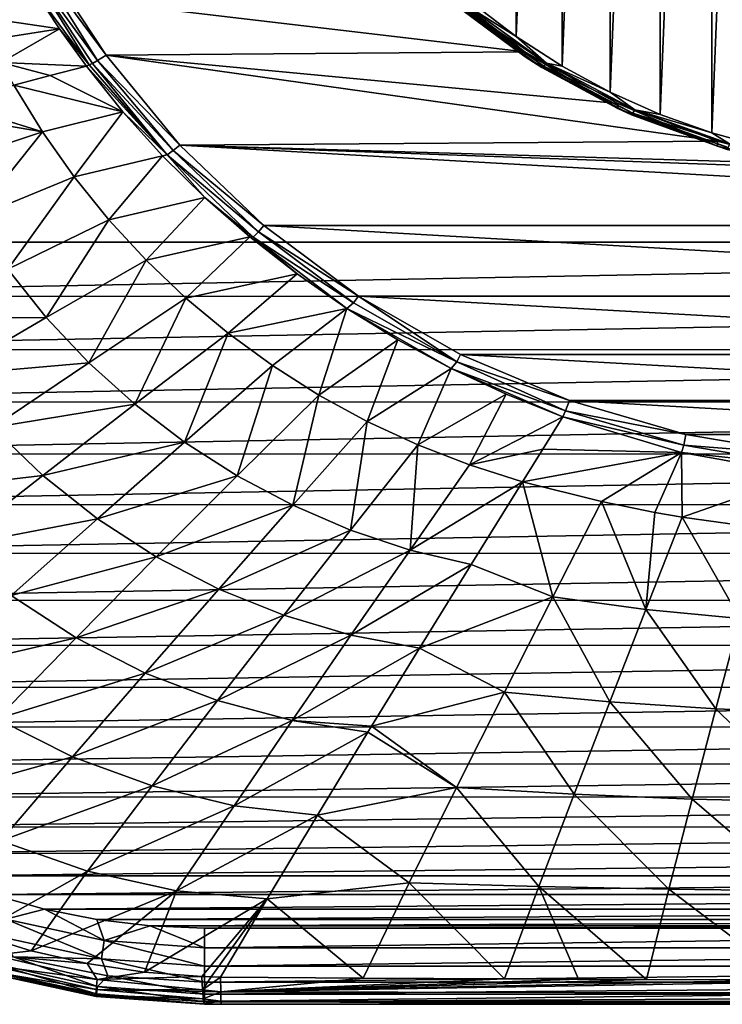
# Model space of a CAD drawing. Header units: metres. Extents: x -134 to 34, y -216 to -20.
# Tile 2 of 72: x -112 to -103, y -216 to -203. Entities that reach past the tile are written whole.
import ezdxf

# ---------------------------------------------------------------- set-up
doc = ezdxf.new("R2010")
doc.units = ezdxf.units.M
doc.layers.add('solid_ORA_A175_SW0003', color=7, linetype='CONTINUOUS')

msp = doc.modelspace()

# ---------------------------------------------------------------- linework, layer by layer
at = {"layer": 'solid_ORA_A175_SW0003'}
for points in [[(-118.5, -205.517151, 13.180001), (-81.5, -205.517151, 13.180001), (-81.5, -175.5159, 13.180001)], [(-118.5, -175.5159, 13.180001), (-118.5, -205.517151, 13.180001), (-81.5, -175.5159, 13.180001)], [(-102.843506, -204.084518, 0.009743), (-102.843513, -187.182739, -4.519074), (-102.148132, -186.992767, -4.569978)], [(-102.148125, -204.27449, 0.060647), (-102.843506, -204.084518, 0.009743), (-102.148132, -186.992767, -4.569978)], [(-103.523872, -203.842087, -0.055214), (-103.52388, -187.425171, -4.454116), (-102.843513, -187.182739, -4.519074)], [(-102.843506, -204.084518, 0.009743), (-103.523872, -203.842087, -0.055214), (-102.843513, -187.182739, -4.519074)], [(-104.177544, -203.551086, -0.133187), (-104.177551, -187.716171, -4.376143), (-103.52388, -187.425171, -4.454116)], [(-103.523872, -203.842087, -0.055214), (-104.177544, -203.551086, -0.133187), (-103.52388, -187.425171, -4.454116)], [(-104.808372, -203.209198, -0.224795), (-104.808388, -188.05806, -4.284534), (-104.177551, -187.716171, -4.376143)], [(-104.177544, -203.551086, -0.133187), (-104.808372, -203.209198, -0.224795), (-104.177551, -187.716171, -4.376143)], [(-105.410835, -202.820435, -0.328965), (-105.410858, -188.446823, -4.180363), (-104.808388, -188.05806, -4.284534)], [(-104.808372, -203.209198, -0.224795), (-105.410835, -202.820435, -0.328965), (-104.808388, -188.05806, -4.284534)], [(-105.410835, -202.820435, -0.328965), (-105.97554, -202.390305, -0.444219), (-105.410858, -188.446823, -4.180363)], [(-111.911835, -201.746307, -0.067244), (-111.795898, -201.704071, -0.140886), (-110.905434, -203.135864, 0.24276)], [(-111.012703, -203.192017, 0.320134), (-111.734482, -202.209488, 0.124155), (-111.911835, -201.746307, -0.067244)], [(-110.971466, -203.171844, 0.285086), (-111.911835, -201.746307, -0.067244), (-110.905434, -203.135864, 0.24276)], [(-110.971466, -203.171844, 0.285086), (-111.012703, -203.192017, 0.320134), (-111.911835, -201.746307, -0.067244)], [(-111.795898, -201.704071, -0.140886), (-111.286774, -202.313095, 0.000965), (-110.788635, -203.06308, 0.201923)], [(-110.905434, -203.135864, 0.24276), (-111.795898, -201.704071, -0.140886), (-110.788635, -203.06308, 0.201923)], [(-106.392357, -202.173599, -0.036409), (-105.296051, -203.018097, 0.18987), (-111.286774, -202.313095, 0.000965)], [(-106.393616, -202.237762, -0.278038), (-105.295204, -203.083862, -0.051324), (-106.392357, -202.173599, -0.036409)], [(-105.295204, -203.083862, -0.051324), (-105.296051, -203.018097, 0.18987), (-106.392357, -202.173599, -0.036409)], [(-112.476433, -202.562164, 1.174778), (-111.734482, -202.209488, 0.124155), (-111.40506, -202.716675, 0.24396)], [(-111.012703, -203.192017, 0.320134), (-111.40506, -202.716675, 0.24396), (-111.734482, -202.209488, 0.124155)], [(-106.14576, -202.452545, -0.299573), (-105.295204, -203.083862, -0.051324), (-106.393616, -202.237762, -0.278038)], [(-105.296051, -203.018097, 0.18987), (-110.788635, -203.06308, 0.201923), (-111.286774, -202.313095, 0.000965)], [(-106.117363, -202.437714, -0.370814), (-106.074837, -202.401535, -0.425448), (-105.015274, -203.167694, -0.220157)], [(-106.074837, -202.401535, -0.425448), (-105.97554, -202.390305, -0.444219), (-105.410835, -202.820435, -0.328965)], [(-105.015274, -203.167694, -0.220157), (-106.074837, -202.401535, -0.425448), (-105.410835, -202.820435, -0.328965)], [(-112.324287, -202.863068, 1.236505), (-112.476433, -202.562164, 1.174778), (-111.40506, -202.716675, 0.24396)], [(-106.14576, -202.452545, -0.299573), (-106.117363, -202.437714, -0.370814), (-105.050385, -203.209229, -0.164087)], [(-105.073822, -203.227646, -0.091886), (-105.295204, -203.083862, -0.051324), (-106.14576, -202.452545, -0.299573)], [(-105.073822, -203.227646, -0.091886), (-106.14576, -202.452545, -0.299573), (-105.050385, -203.209229, -0.164087)], [(-105.050385, -203.209229, -0.164087), (-106.117363, -202.437714, -0.370814), (-105.015274, -203.167694, -0.220157)], [(-112.166199, -203.161331, 1.297749), (-112.324287, -202.863068, 1.236505), (-111.40506, -202.716675, 0.24396)], [(-112.166199, -203.161331, 1.297749), (-111.40506, -202.716675, 0.24396), (-111.050621, -203.208618, 0.359667)], [(-111.012703, -203.192017, 0.320134), (-111.050621, -203.208618, 0.359667), (-111.40506, -202.716675, 0.24396)], [(-105.015274, -203.167694, -0.220157), (-105.410835, -202.820435, -0.328965), (-104.808372, -203.209198, -0.224795)], [(-110.905434, -203.135864, 0.24276), (-110.788635, -203.06308, 0.201923), (-109.823631, -204.244904, 0.518596)], [(-105.296051, -203.018097, 0.18987), (-104.078506, -203.697693, 0.371967), (-110.788635, -203.06308, 0.201923)], [(-102.76931, -204.193436, 0.504805), (-109.823631, -204.244904, 0.518596), (-110.788635, -203.06308, 0.201923)], [(-104.078506, -203.697693, 0.371967), (-102.76931, -204.193436, 0.504805), (-110.788635, -203.06308, 0.201923)], [(-104.078499, -203.76239, 0.130486), (-104.078506, -203.697693, 0.371967), (-105.296051, -203.018097, 0.18987)], [(-105.295204, -203.083862, -0.051324), (-104.078499, -203.76239, 0.130486), (-105.296051, -203.018097, 0.18987)], [(-111.526253, -203.332626, 0.853108), (-112.166199, -203.161331, 1.297749), (-111.050621, -203.208618, 0.359667)], [(-111.526253, -203.332626, 0.853108), (-112.002106, -203.457047, 1.358511), (-112.166199, -203.161331, 1.297749)], [(-110.570305, -203.80809, 0.503931), (-111.526253, -203.332626, 0.853108), (-111.050621, -203.208618, 0.359667)], [(-109.990189, -204.373703, 0.60712), (-111.050621, -203.208618, 0.359667), (-111.012703, -203.192017, 0.320134)], [(-109.990189, -204.373703, 0.60712), (-110.570305, -203.80809, 0.503931), (-111.050621, -203.208618, 0.359667)], [(-109.990189, -204.373703, 0.60712), (-111.012703, -203.192017, 0.320134), (-110.971466, -203.171844, 0.285086)], [(-109.9095, -204.314117, 0.550811), (-110.971466, -203.171844, 0.285086), (-110.905434, -203.135864, 0.24276)], [(-109.990189, -204.373703, 0.60712), (-110.971466, -203.171844, 0.285086), (-109.9095, -204.314117, 0.550811)], [(-109.9095, -204.314117, 0.550811), (-110.905434, -203.135864, 0.24276), (-109.823631, -204.244904, 0.518596)], [(-105.073822, -203.227646, -0.091886), (-104.078499, -203.76239, 0.130486), (-105.295204, -203.083862, -0.051324)], [(-105.073822, -203.227646, -0.091886), (-105.050385, -203.209229, -0.164087), (-103.880592, -203.826218, 0.001235)], [(-105.050385, -203.209229, -0.164087), (-105.015274, -203.167694, -0.220157), (-103.853615, -203.780396, -0.055985)], [(-103.880592, -203.826218, 0.001235), (-105.050385, -203.209229, -0.164087), (-103.853615, -203.780396, -0.055985)], [(-105.015274, -203.167694, -0.220157), (-104.808372, -203.209198, -0.224795), (-104.177544, -203.551086, -0.133187)], [(-103.853615, -203.780396, -0.055985), (-105.015274, -203.167694, -0.220157), (-104.177544, -203.551086, -0.133187)], [(-110.570305, -203.80809, 0.503931), (-112.002106, -203.457047, 1.358511), (-111.526253, -203.332626, 0.853108)], [(-103.898605, -203.847504, 0.074204), (-104.078499, -203.76239, 0.130486), (-105.073822, -203.227646, -0.091886)], [(-103.898605, -203.847504, 0.074204), (-105.073822, -203.227646, -0.091886), (-103.880592, -203.826218, 0.001235)], [(-112.864365, -203.683563, 2.297154), (-112.002106, -203.457047, 1.358511), (-111.627518, -204.06926, 1.484565)], [(-110.570305, -203.80809, 0.503931), (-111.627518, -204.06926, 1.484565), (-112.002106, -203.457047, 1.358511)], [(-103.853615, -203.780396, -0.055985), (-104.177544, -203.551086, -0.133187), (-103.523872, -203.842087, -0.055214)], [(-113.266846, -203.78978, 2.743483), (-112.864365, -203.683563, 2.297154), (-111.627518, -204.06926, 1.484565)], [(-102.770691, -204.258179, 0.263332), (-102.76931, -204.193436, 0.504805), (-104.078506, -203.697693, 0.371967)], [(-104.078499, -203.76239, 0.130486), (-102.770691, -204.258179, 0.263332), (-104.078506, -203.697693, 0.371967)], [(-112.923676, -204.504745, 2.83675), (-113.266846, -203.78978, 2.743483), (-111.627518, -204.06926, 1.484565)], [(-110.570305, -203.80809, 0.503931), (-111.211327, -204.659363, 1.606539), (-111.627518, -204.06926, 1.484565)], [(-110.570305, -203.80809, 0.503931), (-110.050507, -204.383926, 0.644975), (-111.211327, -204.659363, 1.606539)], [(-109.990189, -204.373703, 0.60712), (-110.050507, -204.383926, 0.644975), (-110.570305, -203.80809, 0.503931)], [(-103.898605, -203.847504, 0.074204), (-102.770691, -204.258179, 0.263332), (-104.078499, -203.76239, 0.130486)], [(-103.898605, -203.847504, 0.074204), (-103.880592, -203.826218, 0.001235), (-102.631798, -204.276123, 0.121787)], [(-102.644012, -204.299484, 0.195315), (-102.770691, -204.258179, 0.263332), (-103.898605, -203.847504, 0.074204)], [(-102.644012, -204.299484, 0.195315), (-103.898605, -203.847504, 0.074204), (-102.631798, -204.276123, 0.121787)], [(-103.880592, -203.826218, 0.001235), (-103.853615, -203.780396, -0.055985), (-102.613503, -204.227173, 0.063729)], [(-102.631798, -204.276123, 0.121787), (-103.880592, -203.826218, 0.001235), (-102.613503, -204.227173, 0.063729)], [(-103.853615, -203.780396, -0.055985), (-103.523872, -203.842087, -0.055214), (-102.843506, -204.084518, 0.009743)], [(-102.613503, -204.227173, 0.063729), (-103.853615, -203.780396, -0.055985), (-102.843506, -204.084518, 0.009743)], [(-112.532219, -205.20285, 2.943108), (-112.923676, -204.504745, 2.83675), (-111.627518, -204.06926, 1.484565)], [(-112.532219, -205.20285, 2.943108), (-111.627518, -204.06926, 1.484565), (-111.211327, -204.659363, 1.606539)], [(-102.613503, -204.227173, 0.063729), (-102.843506, -204.084518, 0.009743), (-102.148125, -204.27449, 0.060647)], [(-109.9095, -204.314117, 0.550811), (-109.823631, -204.244904, 0.518596), (-108.720879, -205.298615, 0.800933)], [(-102.76931, -204.193436, 0.504805), (-101.40612, -204.494415, 0.58545), (-109.823631, -204.244904, 0.518596)], [(-91.278755, -205.298294, 0.800847), (-108.720879, -205.298615, 0.800933), (-109.823631, -204.244904, 0.518596)], [(-100, -204.596863, 0.6129), (-91.278755, -205.298294, 0.800847), (-109.823631, -204.244904, 0.518596)], [(-101.40612, -204.494415, 0.58545), (-100, -204.596863, 0.6129), (-109.823631, -204.244904, 0.518596)], [(-102.770691, -204.258179, 0.263332), (-101.400993, -204.56015, 0.344245), (-102.76931, -204.193436, 0.504805)], [(-101.400993, -204.56015, 0.344245), (-101.40612, -204.494415, 0.58545), (-102.76931, -204.193436, 0.504805)], [(-109.990189, -204.373703, 0.60712), (-109.495728, -204.931137, 0.781211), (-110.050507, -204.383926, 0.644975)], [(-109.990189, -204.373703, 0.60712), (-109.9095, -204.314117, 0.550811), (-108.79142, -205.382645, 0.837122)], [(-108.862679, -205.451248, 0.895847), (-109.495728, -204.931137, 0.781211), (-109.990189, -204.373703, 0.60712)], [(-108.862679, -205.451248, 0.895847), (-109.990189, -204.373703, 0.60712), (-108.79142, -205.382645, 0.837122)], [(-108.79142, -205.382645, 0.837122), (-109.9095, -204.314117, 0.550811), (-108.720879, -205.298615, 0.800933)], [(-102.644012, -204.299484, 0.195315), (-101.400993, -204.56015, 0.344245), (-102.770691, -204.258179, 0.263332)], [(-110.050507, -204.383926, 0.644975), (-110.75663, -205.222641, 1.723607), (-111.211327, -204.659363, 1.606539)], [(-110.050507, -204.383926, 0.644975), (-109.495728, -204.931137, 0.781211), (-110.75663, -205.222641, 1.723607)], [(-112.081696, -205.873032, 3.046363), (-112.532219, -205.20285, 2.943108), (-111.211327, -204.659363, 1.606539)], [(-112.081696, -205.873032, 3.046363), (-111.211327, -204.659363, 1.606539), (-110.75663, -205.222641, 1.723607)], [(-109.495728, -204.931137, 0.781211), (-110.266632, -205.754547, 1.835098), (-110.75663, -205.222641, 1.723607)], [(-109.495728, -204.931137, 0.781211), (-108.907768, -205.4478, 0.9119), (-110.266632, -205.754547, 1.835098)], [(-108.862679, -205.451248, 0.895847), (-108.907768, -205.4478, 0.9119), (-109.495728, -204.931137, 0.781211)], [(-111.575775, -206.507202, 3.145682), (-112.081696, -205.873032, 3.046363), (-110.75663, -205.222641, 1.723607)], [(-111.575775, -206.507202, 3.145682), (-110.75663, -205.222641, 1.723607), (-110.266632, -205.754547, 1.835098)], [(-108.862679, -205.451248, 0.895847), (-108.79142, -205.382645, 0.837122), (-107.545738, -206.311783, 1.086085)], [(-108.79142, -205.382645, 0.837122), (-108.720879, -205.298615, 0.800933), (-107.478638, -206.225479, 1.049286)], [(-107.545738, -206.311783, 1.086085), (-108.79142, -205.382645, 0.837122), (-107.478638, -206.225479, 1.049286)], [(-91.278755, -205.298294, 0.800847), (-92.520927, -206.225204, 1.049214), (-108.720879, -205.298615, 0.800933)], [(-92.520927, -206.225204, 1.049214), (-107.478638, -206.225479, 1.049286), (-108.720879, -205.298615, 0.800933)], [(-118.5, -205.517151, 13.180001), (-118.471428, -206.226486, 13.180001), (-81.5, -205.517151, 13.180001)], [(-118.471428, -206.226486, 13.180001), (-81.5289, -206.228821, 13.180001), (-81.5, -205.517151, 13.180001)], [(-108.907768, -205.4478, 0.9119), (-109.744118, -206.251938, 1.940652), (-110.266632, -205.754547, 1.835098)], [(-108.907768, -205.4478, 0.9119), (-108.285179, -205.934662, 1.037024), (-109.744118, -206.251938, 1.940652)], [(-108.862679, -205.451248, 0.895847), (-108.285179, -205.934662, 1.037024), (-108.907768, -205.4478, 0.9119)], [(-107.634499, -206.386398, 1.155047), (-108.285179, -205.934662, 1.037024), (-108.862679, -205.451248, 0.895847)], [(-107.634499, -206.386398, 1.155047), (-108.862679, -205.451248, 0.895847), (-107.545738, -206.311783, 1.086085)], [(-111.018234, -207.099197, 3.240562), (-111.575775, -206.507202, 3.145682), (-110.266632, -205.754547, 1.835098)], [(-111.018234, -207.099197, 3.240562), (-110.266632, -205.754547, 1.835098), (-109.744118, -206.251938, 1.940652)], [(-113.395477, -206.525116, 4.402986), (-112.081696, -205.873032, 3.046363), (-111.575775, -206.507202, 3.145682)], [(-108.285179, -205.934662, 1.037024), (-109.191475, -206.712982, 2.040163), (-109.744118, -206.251938, 1.940652)], [(-108.285179, -205.934662, 1.037024), (-107.634499, -206.386398, 1.155047), (-109.191475, -206.712982, 2.040163)], [(-118.471428, -206.226486, 13.180001), (-118.388908, -206.924622, 13.180001), (-81.5289, -206.228821, 13.180001)], [(-118.388908, -206.924622, 13.180001), (-81.611862, -206.928818, 13.180001), (-81.5289, -206.228821, 13.180001)], [(-110.412682, -207.64476, 3.330767), (-111.018234, -207.099197, 3.240562), (-109.744118, -206.251938, 1.940652)], [(-110.412682, -207.64476, 3.330767), (-109.744118, -206.251938, 1.940652), (-109.191475, -206.712982, 2.040163)], [(-107.634499, -206.386398, 1.155047), (-107.545738, -206.311783, 1.086085), (-106.191673, -207.087234, 1.293864)], [(-106.191673, -207.087234, 1.293864), (-107.545738, -206.311783, 1.086085), (-107.478638, -206.225479, 1.049286)], [(-92.520927, -206.225204, 1.049214), (-93.857208, -206.990753, 1.254342), (-107.478638, -206.225479, 1.049286)], [(-93.857208, -206.990753, 1.254342), (-106.142487, -206.990921, 1.254386), (-107.478638, -206.225479, 1.049286)], [(-106.191673, -207.087234, 1.293864), (-107.478638, -206.225479, 1.049286), (-106.142487, -206.990921, 1.254386)], [(-107.634499, -206.386398, 1.155047), (-108.610207, -207.13681, 2.133693), (-109.191475, -206.712982, 2.040163)], [(-107.634499, -206.386398, 1.155047), (-108.000832, -207.522858, 2.221329), (-108.610207, -207.13681, 2.133693)], [(-107.634499, -206.386398, 1.155047), (-106.962196, -206.798996, 1.264822), (-108.000832, -207.522858, 2.221329)], [(-106.265121, -207.174469, 1.366804), (-106.962196, -206.798996, 1.264822), (-107.634499, -206.386398, 1.155047)], [(-106.265121, -207.174469, 1.366804), (-107.634499, -206.386398, 1.155047), (-106.191673, -207.087234, 1.293864)], [(-112.873581, -207.262482, 4.487834), (-113.395477, -206.525116, 4.402986), (-111.575775, -206.507202, 3.145682)], [(-112.873581, -207.262482, 4.487834), (-111.575775, -206.507202, 3.145682), (-111.018234, -207.099197, 3.240562)], [(-109.762527, -208.140442, 3.416148), (-110.412682, -207.64476, 3.330767), (-109.191475, -206.712982, 2.040163)], [(-109.762527, -208.140442, 3.416148), (-109.191475, -206.712982, 2.040163), (-108.610207, -207.13681, 2.133693)], [(-106.962196, -206.798996, 1.264822), (-107.364365, -207.870026, 2.302983), (-108.000832, -207.522858, 2.221329)], [(-106.962196, -206.798996, 1.264822), (-106.265121, -207.174469, 1.366804), (-107.364365, -207.870026, 2.302983)], [(-118.388908, -206.924622, 13.180001), (-118.252411, -207.611694, 13.180001), (-81.611862, -206.928818, 13.180001)], [(-118.252411, -207.611694, 13.180001), (-81.748924, -207.617294, 13.180001), (-81.611862, -206.928818, 13.180001)], [(-106.191673, -207.087234, 1.293864), (-106.142487, -206.990921, 1.254386), (-104.710693, -207.596252, 1.416584)], [(-93.857208, -206.990753, 1.254342), (-95.289307, -207.596252, 1.416584), (-106.142487, -206.990921, 1.254386)], [(-95.289307, -207.596252, 1.416584), (-104.710693, -207.596252, 1.416584), (-106.142487, -206.990921, 1.254386)], [(-112.280724, -207.950058, 4.569518), (-112.873581, -207.262482, 4.487834), (-111.018234, -207.099197, 3.240562)], [(-112.280724, -207.950058, 4.569518), (-111.018234, -207.099197, 3.240562), (-110.412682, -207.64476, 3.330767)], [(-109.071259, -208.582825, 3.496491), (-109.762527, -208.140442, 3.416148), (-108.610207, -207.13681, 2.133693)], [(-109.071259, -208.582825, 3.496491), (-108.610207, -207.13681, 2.133693), (-108.000832, -207.522858, 2.221329)], [(-106.265121, -207.174469, 1.366804), (-106.703575, -208.176575, 2.378335), (-107.364365, -207.870026, 2.302983)], [(-106.265121, -207.174469, 1.366804), (-105.542633, -207.512329, 1.460844), (-106.703575, -208.176575, 2.378335)], [(-106.265121, -207.174469, 1.366804), (-106.191673, -207.087234, 1.293864), (-104.764709, -207.732391, 1.479355)], [(-104.798294, -207.809601, 1.54622), (-105.542633, -207.512329, 1.460844), (-106.265121, -207.174469, 1.366804)], [(-104.764709, -207.732391, 1.479355), (-104.798294, -207.809601, 1.54622), (-106.265121, -207.174469, 1.366804)], [(-104.764709, -207.732391, 1.479355), (-106.191673, -207.087234, 1.293864), (-104.710693, -207.596252, 1.416584)], [(-108.343216, -208.968445, 3.571467), (-109.071259, -208.582825, 3.496491), (-108.000832, -207.522858, 2.221329)], [(-108.343216, -208.968445, 3.571467), (-108.000832, -207.522858, 2.221329), (-107.364365, -207.870026, 2.302983)], [(-105.542633, -207.512329, 1.460844), (-106.023262, -208.440445, 2.446888), (-106.703575, -208.176575, 2.378335)], [(-105.542633, -207.512329, 1.460844), (-104.798294, -207.809601, 1.54622), (-106.023262, -208.440445, 2.446888)], [(-104.764709, -207.732391, 1.479355), (-104.710693, -207.596252, 1.416584), (-103.184052, -208.038773, 1.535159)], [(-96.816666, -208.03894, 1.535203), (-103.184052, -208.038773, 1.535159), (-104.710693, -207.596252, 1.416584)], [(-95.289307, -207.596252, 1.416584), (-96.816666, -208.03894, 1.535203), (-104.710693, -207.596252, 1.416584)], [(-118.252411, -207.611694, 13.180001), (-118.06031, -208.292587, 13.180001), (-81.748924, -207.617294, 13.180001)], [(-118.06031, -208.292587, 13.180001), (-81.941727, -208.299057, 13.180001), (-81.748924, -207.617294, 13.180001)], [(-111.622353, -208.580551, 4.647657), (-112.280724, -207.950058, 4.569518), (-110.412682, -207.64476, 3.330767)], [(-111.622353, -208.580551, 4.647657), (-110.412682, -207.64476, 3.330767), (-109.762527, -208.140442, 3.416148)], [(-103.212196, -208.181931, 1.599806), (-104.798294, -207.809601, 1.54622), (-104.764709, -207.732391, 1.479355)], [(-103.212196, -208.181931, 1.599806), (-104.764709, -207.732391, 1.479355), (-103.184052, -208.038773, 1.535159)], [(-104.798294, -207.809601, 1.54622), (-105.06282, -208.233948, 2.024881), (-106.023262, -208.440445, 2.446888)], [(-103.242485, -208.278793, 1.686239), (-105.06282, -208.233948, 2.024881), (-104.798294, -207.809601, 1.54622)], [(-103.212196, -208.181931, 1.599806), (-103.242485, -208.278793, 1.686239), (-104.798294, -207.809601, 1.54622)], [(-113.529449, -208.800903, 5.92396), (-112.280724, -207.950058, 4.569518), (-111.622353, -208.580551, 4.647657)], [(-107.584648, -209.294067, 3.64063), (-108.343216, -208.968445, 3.571467), (-107.364365, -207.870026, 2.302983)], [(-107.584648, -209.294067, 3.64063), (-107.364365, -207.870026, 2.302983), (-106.703575, -208.176575, 2.378335)], [(-103.212196, -208.181931, 1.599806), (-103.184052, -208.038773, 1.535159), (-101.599174, -208.308517, 1.607434)], [(-96.816666, -208.03894, 1.535203), (-101.599174, -208.308517, 1.607434), (-103.184052, -208.038773, 1.535159)], [(-110.904251, -209.147812, 4.721949), (-111.622353, -208.580551, 4.647657), (-109.762527, -208.140442, 3.416148)], [(-110.904251, -209.147812, 4.721949), (-109.762527, -208.140442, 3.416148), (-109.071259, -208.582825, 3.496491)], [(-106.803764, -209.557022, 3.703456), (-107.584648, -209.294067, 3.64063), (-106.703575, -208.176575, 2.378335)], [(-106.803764, -209.557022, 3.703456), (-106.703575, -208.176575, 2.378335), (-106.023262, -208.440445, 2.446888)], [(-105.06282, -208.233948, 2.024881), (-105.328026, -208.659958, 2.508203), (-106.023262, -208.440445, 2.446888)], [(-103.242485, -208.278793, 1.686239), (-105.328026, -208.659958, 2.508203), (-105.06282, -208.233948, 2.024881)], [(-101.616753, -208.452942, 1.672425), (-103.242485, -208.278793, 1.686239), (-103.212196, -208.181931, 1.599806)], [(-101.616753, -208.452942, 1.672425), (-103.212196, -208.181931, 1.599806), (-101.599174, -208.308517, 1.607434)], [(-118.06031, -208.292587, 13.180001), (-117.815147, -208.959595, 13.180001), (-81.941727, -208.299057, 13.180001)], [(-117.815147, -208.959595, 13.180001), (-82.187691, -208.966507, 13.180001), (-81.941727, -208.299057, 13.180001)], [(-103.242485, -208.278793, 1.686239), (-104.291466, -208.920563, 2.584227), (-105.328026, -208.659958, 2.508203)], [(-103.242485, -208.278793, 1.686239), (-103.593498, -209.062729, 2.625597), (-104.291466, -208.920563, 2.584227)], [(-103.242485, -208.278793, 1.686239), (-103.23494, -209.125641, 2.643931), (-103.593498, -209.062729, 2.625597)], [(-103.242485, -208.278793, 1.686239), (-101.631538, -208.564331, 1.773294), (-103.23494, -209.125641, 2.643931)], [(-101.616753, -208.452942, 1.672425), (-101.631538, -208.564331, 1.773294), (-103.242485, -208.278793, 1.686239)], [(-106.803764, -209.557022, 3.703456), (-106.023262, -208.440445, 2.446888), (-105.328026, -208.659958, 2.508203)], [(-112.81971, -209.516342, 5.987372), (-113.529449, -208.800903, 5.92396), (-111.622353, -208.580551, 4.647657)], [(-112.81971, -209.516342, 5.987372), (-111.622353, -208.580551, 4.647657), (-110.904251, -209.147812, 4.721949)], [(-110.132538, -209.645905, 4.792049), (-110.904251, -209.147812, 4.721949), (-109.071259, -208.582825, 3.496491)], [(-110.132538, -209.645905, 4.792049), (-109.071259, -208.582825, 3.496491), (-108.343216, -208.968445, 3.571467)], [(-101.631538, -208.564331, 1.773294), (-102.163704, -209.273499, 2.687569), (-103.23494, -209.125641, 2.643931)], [(-106.002502, -209.74649, 3.749244), (-106.803764, -209.557022, 3.703456), (-105.328026, -208.659958, 2.508203)], [(-104.929878, -210.171143, 4.06173), (-106.002502, -209.74649, 3.749244), (-105.328026, -208.659958, 2.508203)], [(-104.929878, -210.171143, 4.06173), (-105.328026, -208.659958, 2.508203), (-104.291466, -208.920563, 2.584227)], [(-117.815147, -208.959595, 13.180001), (-117.521187, -209.599426, 13.180001), (-82.187691, -208.966507, 13.180001)], [(-117.521187, -209.599426, 13.180001), (-82.482452, -209.606628, 13.180001), (-82.187691, -208.966507, 13.180001)], [(-109.314484, -210.069351, 4.857543), (-110.132538, -209.645905, 4.792049), (-108.343216, -208.968445, 3.571467)], [(-109.314484, -210.069351, 4.857543), (-108.343216, -208.968445, 3.571467), (-107.584648, -209.294067, 3.64063)], [(-103.71003, -210.337234, 4.114558), (-104.929878, -210.171143, 4.06173), (-104.291466, -208.920563, 2.584227)], [(-103.71003, -210.337234, 4.114558), (-104.291466, -208.920563, 2.584227), (-103.593498, -209.062729, 2.625597)], [(-112.03511, -210.155167, 6.047882), (-112.81971, -209.516342, 5.987372), (-110.904251, -209.147812, 4.721949)], [(-112.03511, -210.155167, 6.047882), (-110.904251, -209.147812, 4.721949), (-110.132538, -209.645905, 4.792049)], [(-103.71003, -210.337234, 4.114558), (-103.593498, -209.062729, 2.625597), (-103.23494, -209.125641, 2.643931)], [(-102.478821, -210.456909, 4.153585), (-103.71003, -210.337234, 4.114558), (-103.23494, -209.125641, 2.643931)], [(-102.478821, -210.456909, 4.153585), (-103.23494, -209.125641, 2.643931), (-102.163704, -209.273499, 2.687569)], [(-108.459679, -210.413544, 4.917945), (-109.314484, -210.069351, 4.857543), (-107.584648, -209.294067, 3.64063)], [(-108.459679, -210.413544, 4.917945), (-107.584648, -209.294067, 3.64063), (-106.803764, -209.557022, 3.703456)], [(-117.521187, -209.599426, 13.180001), (-117.176414, -210.215347, 13.180001), (-82.482452, -209.606628, 13.180001)], [(-117.176414, -210.215347, 13.180001), (-82.828049, -210.222656, 13.180001), (-82.482452, -209.606628, 13.180001)], [(-111.184364, -210.708984, 6.105106), (-112.03511, -210.155167, 6.047882), (-110.132538, -209.645905, 4.792049)], [(-111.184364, -210.708984, 6.105106), (-110.132538, -209.645905, 4.792049), (-109.314484, -210.069351, 4.857543)], [(-107.579842, -210.675095, 4.97274), (-108.459679, -210.413544, 4.917945), (-106.803764, -209.557022, 3.703456)], [(-107.579842, -210.675095, 4.97274), (-106.803764, -209.557022, 3.703456), (-106.002502, -209.74649, 3.749244)], [(-107.579842, -210.675095, 4.97274), (-106.002502, -209.74649, 3.749244), (-106.680099, -210.843536, 5.011732)], [(-104.929878, -210.171143, 4.06173), (-106.680099, -210.843536, 5.011732), (-106.002502, -209.74649, 3.749244)], [(-113.152542, -211.162521, 7.392309), (-112.03511, -210.155167, 6.047882), (-111.184364, -210.708984, 6.105106)], [(-110.277657, -211.170258, 6.15862), (-111.184364, -210.708984, 6.105106), (-109.314484, -210.069351, 4.857543)], [(-110.277657, -211.170258, 6.15862), (-109.314484, -210.069351, 4.857543), (-108.459679, -210.413544, 4.917945)], [(-104.929878, -210.171143, 4.06173), (-105.56443, -211.421692, 5.549286), (-106.680099, -210.843536, 5.011732)], [(-104.182312, -211.548798, 5.592851), (-105.56443, -211.421692, 5.549286), (-104.929878, -210.171143, 4.06173)], [(-103.71003, -210.337234, 4.114558), (-104.182312, -211.548798, 5.592851), (-104.929878, -210.171143, 4.06173)], [(-117.176414, -210.215347, 13.180001), (-116.784103, -210.803421, 13.180001), (-82.828049, -210.222656, 13.180001)], [(-116.784103, -210.803421, 13.180001), (-83.221153, -210.810638, 13.180001), (-82.828049, -210.222656, 13.180001)], [(-109.32785, -211.533005, 6.207965), (-110.277657, -211.170258, 6.15862), (-108.459679, -210.413544, 4.917945)], [(-109.32785, -211.533005, 6.207965), (-108.459679, -210.413544, 4.917945), (-107.579842, -210.675095, 4.97274)], [(-102.792366, -211.640244, 5.62524), (-104.182312, -211.548798, 5.592851), (-103.71003, -210.337234, 4.114558)], [(-102.478821, -210.456909, 4.153585), (-102.792366, -211.640244, 5.62524), (-103.71003, -210.337234, 4.114558)], [(-101.396027, -211.695114, 5.648696), (-102.792366, -211.640244, 5.62524), (-102.478821, -210.456909, 4.153585)], [(-108.350159, -211.793167, 6.252682), (-109.32785, -211.533005, 6.207965), (-107.579842, -210.675095, 4.97274)], [(-108.350159, -211.793167, 6.252682), (-107.579842, -210.675095, 4.97274), (-106.680099, -210.843536, 5.011732)], [(-116.784103, -210.803421, 13.180001), (-116.34877, -211.356003, 13.180001), (-83.221153, -210.810638, 13.180001)], [(-116.34877, -211.356003, 13.180001), (-83.657158, -211.362976, 13.180001), (-83.221153, -210.810638, 13.180001)], [(-112.224518, -211.772049, 7.434238), (-113.152542, -211.162521, 7.392309), (-111.184364, -210.708984, 6.105106)], [(-112.224518, -211.772049, 7.434238), (-111.184364, -210.708984, 6.105106), (-110.277657, -211.170258, 6.15862)], [(-108.350159, -211.793167, 6.252682), (-106.680099, -210.843536, 5.011732), (-107.307671, -211.866531, 6.197042)], [(-105.56443, -211.421692, 5.549286), (-107.307671, -211.866531, 6.197042), (-106.680099, -210.843536, 5.011732)], [(-111.23082, -212.271179, 7.473478), (-112.224518, -211.772049, 7.434238), (-110.277657, -211.170258, 6.15862)], [(-111.23082, -212.271179, 7.473478), (-110.277657, -211.170258, 6.15862), (-109.32785, -211.533005, 6.207965)], [(-116.34877, -211.356003, 13.180001), (-115.866722, -211.877365, 13.180001), (-83.657158, -211.362976, 13.180001)], [(-115.866722, -211.877365, 13.180001), (-84.139793, -211.883881, 13.180001), (-83.657158, -211.362976, 13.180001)], [(-105.56443, -211.421692, 5.549286), (-106.193367, -212.672241, 7.046104), (-107.307671, -211.866531, 6.197042)], [(-104.650307, -212.760345, 7.078213), (-106.193367, -212.672241, 7.046104), (-105.56443, -211.421692, 5.549286)], [(-104.182312, -211.548798, 5.592851), (-104.650307, -212.760345, 7.078213), (-105.56443, -211.421692, 5.549286)], [(-110.187546, -212.652481, 7.509657), (-111.23082, -212.271179, 7.473478), (-109.32785, -211.533005, 6.207965)], [(-110.187546, -212.652481, 7.509657), (-109.32785, -211.533005, 6.207965), (-108.350159, -211.793167, 6.252682)], [(-103.102745, -212.823593, 7.102106), (-104.650307, -212.760345, 7.078213), (-104.182312, -211.548798, 5.592851)], [(-102.792366, -211.640244, 5.62524), (-103.102745, -212.823593, 7.102106), (-104.182312, -211.548798, 5.592851)], [(-101.550697, -212.861298, 7.119865), (-103.102745, -212.823593, 7.102106), (-102.792366, -211.640244, 5.62524)], [(-101.396027, -211.695114, 5.648696), (-101.550697, -212.861298, 7.119865), (-102.792366, -211.640244, 5.62524)], [(-111.23082, -212.271179, 7.473478), (-113.250984, -212.835129, 8.777716), (-112.224518, -211.772049, 7.434238)], [(-109.113373, -212.911255, 7.542413), (-110.187546, -212.652481, 7.509657), (-108.350159, -211.793167, 6.252682)], [(-109.113373, -212.911255, 7.542413), (-108.350159, -211.793167, 6.252682), (-107.357079, -211.947418, 6.291071)], [(-107.357079, -211.947418, 6.291071), (-108.350159, -211.793167, 6.252682), (-107.307671, -211.866531, 6.197042)], [(-106.193367, -212.672241, 7.046104), (-107.357079, -211.947418, 6.291071), (-107.307671, -211.866531, 6.197042)], [(-115.866722, -211.877365, 13.180001), (-115.345818, -212.360001, 13.180001), (-84.139793, -211.883881, 13.180001)], [(-115.345818, -212.360001, 13.180001), (-84.661148, -212.365936, 13.180001), (-84.139793, -211.883881, 13.180001)], [(-109.113373, -212.911255, 7.542413), (-107.357079, -211.947418, 6.291071), (-108.01767, -213.034119, 7.558584)], [(-106.193367, -212.672241, 7.046104), (-108.01767, -213.034119, 7.558584), (-107.357079, -211.947418, 6.291071)], [(-115.345818, -212.360001, 13.180001), (-114.793488, -212.796005, 13.180001), (-84.661148, -212.365936, 13.180001)], [(-114.793488, -212.796005, 13.180001), (-85.21373, -212.801254, 13.180001), (-84.661148, -212.365936, 13.180001)], [(-111.23082, -212.271179, 7.473478), (-112.172241, -213.372086, 8.800635), (-113.250984, -212.835129, 8.777716)], [(-110.187546, -212.652481, 7.509657), (-112.172241, -213.372086, 8.800635), (-111.23082, -212.271179, 7.473478)], [(-110.187546, -212.652481, 7.509657), (-111.037308, -213.771942, 8.821764), (-112.172241, -213.372086, 8.800635)], [(-109.113373, -212.911255, 7.542413), (-111.037308, -213.771942, 8.821764), (-110.187546, -212.652481, 7.509657)], [(-106.193367, -212.672241, 7.046104), (-106.815323, -213.922806, 8.551177), (-108.01767, -213.034119, 7.558584)], [(-105.112976, -213.971909, 8.569874), (-106.815323, -213.922806, 8.551177), (-106.193367, -212.672241, 7.046104)], [(-104.650307, -212.760345, 7.078213), (-105.112976, -213.971909, 8.569874), (-106.193367, -212.672241, 7.046104)], [(-103.409203, -214.006927, 8.583615), (-105.112976, -213.971909, 8.569874), (-104.650307, -212.760345, 7.078213)], [(-103.102745, -212.823593, 7.102106), (-103.409203, -214.006927, 8.583615), (-104.650307, -212.760345, 7.078213)], [(-114.793488, -212.796005, 13.180001), (-114.205498, -213.189117, 13.180001), (-85.21373, -212.801254, 13.180001)], [(-114.205498, -213.189117, 13.180001), (-85.801804, -213.193573, 13.180001), (-85.21373, -212.801254, 13.180001)], [(-101.703011, -214.027481, 8.593818), (-103.409203, -214.006927, 8.583615), (-103.102745, -212.823593, 7.102106)], [(-101.550697, -212.861298, 7.119865), (-101.703011, -214.027481, 8.593818), (-103.102745, -212.823593, 7.102106)], [(-109.113373, -212.911255, 7.542413), (-109.86824, -214.029327, 8.840881), (-111.037308, -213.771942, 8.821764)], [(-109.113373, -212.911255, 7.542413), (-108.01767, -213.034119, 7.558584), (-109.86824, -214.029327, 8.840881)], [(-108.01767, -213.034119, 7.558584), (-108.677872, -214.131577, 8.845897), (-109.86824, -214.029327, 8.840881)], [(-106.815323, -213.922806, 8.551177), (-108.677872, -214.131577, 8.845897), (-108.01767, -213.034119, 7.558584)], [(-114.205498, -213.189117, 13.180001), (-113.58947, -213.534714, 13.180001), (-85.801804, -213.193573, 13.180001)], [(-113.58947, -213.534714, 13.180001), (-86.417725, -213.538345, 13.180001), (-85.801804, -213.193573, 13.180001)], [(-112.497208, -214.593109, 10.038554), (-112.172241, -213.372086, 8.800635), (-111.037308, -213.771942, 8.821764)], [(-113.58947, -213.534714, 13.180001), (-112.949356, -213.829468, 13.180001), (-86.417725, -213.538345, 13.180001)], [(-112.949356, -213.829468, 13.180001), (-87.057556, -213.832306, 13.180001), (-86.417725, -213.538345, 13.180001)], [(-111.775482, -214.814697, 10.040704), (-112.497208, -214.593109, 10.038554), (-111.037308, -213.771942, 8.821764)], [(-111.775482, -214.814697, 10.040704), (-111.037308, -213.771942, 8.821764), (-109.86824, -214.029327, 8.840881)], [(-112.949356, -213.829468, 13.180001), (-112.281906, -214.075424, 13.180001), (-87.057556, -213.832306, 13.180001)], [(-112.281906, -214.075424, 13.180001), (-87.724564, -214.077469, 13.180001), (-87.057556, -213.832306, 13.180001)], [(-106.815323, -213.922806, 8.551177), (-107.420036, -215.173172, 10.062996), (-108.677872, -214.131577, 8.845897)], [(-105.563454, -215.183289, 10.06664), (-107.420036, -215.173172, 10.062996), (-106.815323, -213.922806, 8.551177)], [(-105.112976, -213.971909, 8.569874), (-105.563454, -215.183289, 10.06664), (-106.815323, -213.922806, 8.551177)], [(-111.03804, -214.982666, 10.043921), (-111.775482, -214.814697, 10.040704), (-109.86824, -214.029327, 8.840881)], [(-110.289764, -215.095261, 10.047986), (-111.03804, -214.982666, 10.043921), (-109.86824, -214.029327, 8.840881)], [(-110.289764, -215.095261, 10.047986), (-109.86824, -214.029327, 8.840881), (-108.677872, -214.131577, 8.845897)], [(-104.595306, -215.187576, 10.068362), (-105.563454, -215.183289, 10.06664), (-105.112976, -213.971909, 8.569874)], [(-103.701851, -215.190765, 10.069664), (-104.595306, -215.187576, 10.068362), (-105.112976, -213.971909, 8.569874)], [(-103.409203, -214.006927, 8.583615), (-103.701851, -215.190765, 10.069664), (-105.112976, -213.971909, 8.569874)], [(-101.838638, -215.194336, 10.070959), (-103.701851, -215.190765, 10.069664), (-103.409203, -214.006927, 8.583615)], [(-101.703011, -214.027481, 8.593818), (-101.838638, -215.194336, 10.070959), (-103.409203, -214.006927, 8.583615)], [(-112.281906, -214.075424, 13.180001), (-111.600143, -214.268234, 13.180001), (-87.724564, -214.077469, 13.180001)], [(-112.107666, -214.400772, 13.145926), (-111.600143, -214.268234, 13.180001), (-112.281906, -214.075424, 13.180001)], [(-111.600143, -214.268234, 13.180001), (-88.405472, -214.269562, 13.180001), (-87.724564, -214.077469, 13.180001)], [(-110.289764, -215.095261, 10.047986), (-108.677872, -214.131577, 8.845897), (-109.534203, -215.151306, 10.052862)], [(-108.677872, -214.131577, 8.845897), (-109.411278, -215.155899, 10.054785), (-109.534203, -215.151306, 10.052862)], [(-108.677872, -214.131577, 8.845897), (-109.289619, -215.1604, 10.058423), (-109.411278, -215.155899, 10.054785)], [(-107.420036, -215.173172, 10.062996), (-109.289619, -215.1604, 10.058423), (-108.677872, -214.131577, 8.845897)], [(-112.107666, -214.400772, 13.145926), (-110.817184, -214.681595, 13.145926), (-111.600143, -214.268234, 13.180001)], [(-111.600143, -214.268234, 13.180001), (-110.911667, -214.405304, 13.180001), (-88.405472, -214.269562, 13.180001)], [(-110.817184, -214.681595, 13.145926), (-110.911667, -214.405304, 13.180001), (-111.600143, -214.268234, 13.180001)], [(-110.911667, -214.405304, 13.180001), (-89.092537, -214.406067, 13.180001), (-88.405472, -214.269562, 13.180001)], [(-112.175613, -214.632431, 13.045896), (-110.851608, -214.920532, 13.045896), (-112.107666, -214.400772, 13.145926)], [(-110.851608, -214.920532, 13.045896), (-110.817184, -214.681595, 13.145926), (-112.107666, -214.400772, 13.145926)], [(-110.911667, -214.405304, 13.180001), (-110.211662, -214.488251, 13.180001), (-89.092537, -214.406067, 13.180001)], [(-110.817184, -214.681595, 13.145926), (-110.211662, -214.488251, 13.180001), (-110.911667, -214.405304, 13.180001)], [(-110.211662, -214.488251, 13.180001), (-89.790672, -214.488586, 13.180001), (-89.092537, -214.406067, 13.180001)], [(-110.817184, -214.681595, 13.145926), (-109.5, -214.77597, 13.145926), (-110.211662, -214.488251, 13.180001)], [(-110.211662, -214.488251, 13.180001), (-109.5, -214.517151, 13.180001), (-89.790672, -214.488586, 13.180001)], [(-109.5, -214.77597, 13.145926), (-109.5, -214.517151, 13.180001), (-110.211662, -214.488251, 13.180001)], [(-109.5, -214.517151, 13.180001), (-90.5, -214.517151, 13.180001), (-89.790672, -214.488586, 13.180001)], [(-109.5, -214.77597, 13.145926), (-90.5, -214.517151, 13.180001), (-109.5, -214.517151, 13.180001)], [(-90.5, -214.77597, 13.145926), (-90.5, -214.517151, 13.180001), (-109.5, -214.77597, 13.145926)], [(-112.261086, -214.872299, 10.274683), (-112.497208, -214.593109, 10.038554), (-111.775482, -214.814697, 10.040704)], [(-112.011604, -214.893661, 12.886737), (-110.851608, -214.920532, 13.045896), (-112.175613, -214.632431, 13.045896)], [(-110.851608, -214.920532, 13.045896), (-109.5, -215.01738, 13.045896), (-110.817184, -214.681595, 13.145926)], [(-109.5, -215.01738, 13.045896), (-109.5, -214.77597, 13.145926), (-110.817184, -214.681595, 13.145926)], [(-112.261086, -214.872299, 10.274683), (-111.775482, -214.814697, 10.040704), (-111.03804, -214.982666, 10.043921)], [(-90.5, -214.77597, 13.145926), (-109.5, -214.77597, 13.145926), (-109.5, -215.01738, 13.045896)], [(-90.5, -215.01738, 13.045896), (-90.5, -214.77597, 13.145926), (-109.5, -215.01738, 13.045896)], [(-112.261086, -214.872299, 10.274683), (-110.910339, -215.192123, 10.284808), (-112.29599, -215.007965, 10.544332)], [(-112.278679, -214.98381, 12.67932), (-110.903824, -215.282974, 12.67932), (-112.011604, -214.893661, 12.886737)], [(-112.261086, -214.872299, 10.274683), (-111.03804, -214.982666, 10.043921), (-110.910339, -215.192123, 10.284808)], [(-112.011604, -214.893661, 12.886737), (-110.766762, -215.141449, 12.886737), (-110.851608, -214.920532, 13.045896)], [(-110.903824, -215.282974, 12.67932), (-110.766762, -215.141449, 12.886737), (-112.011604, -214.893661, 12.886737)], [(-109.5, -215.22464, 12.886737), (-109.5, -215.01738, 13.045896), (-110.851608, -214.920532, 13.045896)], [(-110.766762, -215.141449, 12.886737), (-109.5, -215.22464, 12.886737), (-110.851608, -214.920532, 13.045896)], [(-112.30677, -215.079559, 12.437808), (-112.318657, -215.111298, 12.180001), (-110.922997, -215.415176, 12.180001)], [(-112.3144, -215.088821, 10.836659), (-110.925262, -215.398758, 10.852806), (-112.316284, -215.112, 11.097067)], [(-112.29599, -215.007965, 10.544332), (-110.922188, -215.32402, 10.558291), (-112.3144, -215.088821, 10.836659)], [(-110.922188, -215.32402, 10.558291), (-110.925262, -215.398758, 10.852806), (-112.3144, -215.088821, 10.836659)], [(-112.30677, -215.079559, 12.437808), (-110.918053, -215.381744, 12.437808), (-112.278679, -214.98381, 12.67932)], [(-112.30677, -215.079559, 12.437808), (-110.922997, -215.415176, 12.180001), (-110.918053, -215.381744, 12.437808)], [(-110.910339, -215.192123, 10.284808), (-110.922188, -215.32402, 10.558291), (-112.29599, -215.007965, 10.544332)], [(-110.918053, -215.381744, 12.437808), (-110.903824, -215.282974, 12.67932), (-112.278679, -214.98381, 12.67932)], [(-110.910339, -215.192123, 10.284808), (-111.03804, -214.982666, 10.043921), (-110.289764, -215.095261, 10.047986)], [(-110.910339, -215.192123, 10.284808), (-110.289764, -215.095261, 10.047986), (-109.534203, -215.151306, 10.052862)], [(-90.5, -215.01738, 13.045896), (-109.5, -215.01738, 13.045896), (-109.5, -215.22464, 12.886737)], [(-90.5, -215.22464, 12.886737), (-90.5, -215.01738, 13.045896), (-109.5, -215.22464, 12.886737)], [(-112.316284, -215.112, 11.097067), (-110.922997, -215.415176, 12.180001), (-112.318657, -215.111298, 12.180001)], [(-112.316284, -215.112, 11.097067), (-110.921631, -215.415375, 11.070558), (-110.922997, -215.415176, 12.180001)], [(-110.925262, -215.398758, 10.852806), (-110.921631, -215.415375, 11.070558), (-112.316284, -215.112, 11.097067)], [(-110.910339, -215.192123, 10.284808), (-109.525558, -215.325439, 10.300627), (-110.922188, -215.32402, 10.558291)], [(-110.910339, -215.192123, 10.284808), (-109.534203, -215.151306, 10.052862), (-109.525558, -215.325439, 10.300627)], [(-110.903824, -215.282974, 12.67932), (-109.5, -215.383575, 12.67932), (-110.766762, -215.141449, 12.886737)], [(-109.5, -215.383575, 12.67932), (-109.5, -215.22464, 12.886737), (-110.766762, -215.141449, 12.886737)], [(-109.525558, -215.325439, 10.300627), (-109.534203, -215.151306, 10.052862), (-109.411278, -215.155899, 10.054785)], [(-109.525558, -215.325439, 10.300627), (-109.411278, -215.155899, 10.054785), (-109.289619, -215.1604, 10.058423)], [(-109.287819, -215.354889, 10.350925), (-109.525558, -215.325439, 10.300627), (-109.289619, -215.1604, 10.058423)], [(-90.5, -215.22464, 12.886737), (-109.5, -215.22464, 12.886737), (-109.5, -215.383575, 12.67932)], [(-90.5, -215.383575, 12.67932), (-90.5, -215.22464, 12.886737), (-109.5, -215.383575, 12.67932)], [(-109.287819, -215.354889, 10.350925), (-109.289619, -215.1604, 10.058423), (-107.420036, -215.173172, 10.062996)], [(-109.287819, -215.354889, 10.350925), (-107.420036, -215.173172, 10.062996), (-105.563454, -215.183289, 10.06664)], [(-109.287819, -215.354889, 10.350925), (-105.563454, -215.183289, 10.06664), (-104.595306, -215.187576, 10.068362)], [(-109.287819, -215.354889, 10.350925), (-104.595306, -215.187576, 10.068362), (-103.701851, -215.190765, 10.069664)], [(-109.287819, -215.354889, 10.350925), (-103.701851, -215.190765, 10.069664), (-101.838638, -215.194336, 10.070959)], [(-109.287819, -215.354889, 10.350925), (-101.838638, -215.194336, 10.070959), (-100, -215.19397, 10.071101)], [(-100.000038, -215.370499, 10.354324), (-109.287819, -215.354889, 10.350925), (-100, -215.19397, 10.071101)], [(-110.922188, -215.32402, 10.558291), (-109.515854, -215.446472, 10.579175), (-110.925262, -215.398758, 10.852806)], [(-109.523926, -215.350662, 10.347503), (-109.515854, -215.446472, 10.579175), (-110.922188, -215.32402, 10.558291)], [(-109.525558, -215.325439, 10.300627), (-109.523926, -215.350662, 10.347503), (-110.922188, -215.32402, 10.558291)], [(-110.918053, -215.381744, 12.437808), (-109.5, -215.483353, 12.437808), (-110.903824, -215.282974, 12.67932)], [(-109.5, -215.483353, 12.437808), (-109.5, -215.383575, 12.67932), (-110.903824, -215.282974, 12.67932)], [(-109.287819, -215.354889, 10.350925), (-109.523926, -215.350662, 10.347503), (-109.525558, -215.325439, 10.300627)], [(-109.287819, -215.354889, 10.350925), (-109.515854, -215.446472, 10.579175), (-109.523926, -215.350662, 10.347503)], [(-109.287819, -215.354889, 10.350925), (-109.285797, -215.476028, 10.680639), (-109.515854, -215.446472, 10.579175)], [(-100.000038, -215.370499, 10.354324), (-109.285797, -215.476028, 10.680639), (-109.287819, -215.354889, 10.350925)], [(-110.925262, -215.398758, 10.852806), (-109.505493, -215.50885, 10.876386), (-110.921631, -215.415375, 11.070558)], [(-109.512314, -215.47493, 10.680785), (-109.505493, -215.50885, 10.876386), (-110.925262, -215.398758, 10.852806)], [(-109.515854, -215.446472, 10.579175), (-109.512314, -215.47493, 10.680785), (-110.925262, -215.398758, 10.852806)], [(-110.918053, -215.381744, 12.437808), (-110.922997, -215.415176, 12.180001), (-109.5, -215.517151, 12.180001)], [(-109.5, -215.517151, 11.033948), (-109.5, -215.517151, 12.180001), (-110.922997, -215.415176, 12.180001)], [(-110.921631, -215.415375, 11.070558), (-109.5, -215.517151, 11.033948), (-110.922997, -215.415176, 12.180001)], [(-109.505493, -215.50885, 10.876386), (-109.5, -215.517151, 11.033948), (-110.921631, -215.415375, 11.070558)], [(-110.918053, -215.381744, 12.437808), (-109.5, -215.517151, 12.180001), (-109.5, -215.483353, 12.437808)], [(-109.285797, -215.476028, 10.680639), (-109.512314, -215.47493, 10.680785), (-109.515854, -215.446472, 10.579175)], [(-109.285797, -215.476028, 10.680639), (-109.505493, -215.50885, 10.876386), (-109.512314, -215.47493, 10.680785)], [(-109.285797, -215.476028, 10.680639), (-109.283653, -215.517151, 11.029484), (-109.505493, -215.50885, 10.876386)], [(-90.5, -215.383575, 12.67932), (-109.5, -215.383575, 12.67932), (-109.5, -215.483353, 12.437808)], [(-90.5, -215.483353, 12.437808), (-90.5, -215.383575, 12.67932), (-109.5, -215.483353, 12.437808)], [(-90.5, -215.483353, 12.437808), (-109.5, -215.517151, 12.180001), (-90.5, -215.517151, 12.180001)], [(-90.5, -215.483353, 12.437808), (-109.5, -215.483353, 12.437808), (-109.5, -215.517151, 12.180001)], [(-100.000038, -215.370499, 10.354324), (-100.000038, -215.480026, 10.669565), (-109.285797, -215.476028, 10.680639)], [(-109.285797, -215.476028, 10.680639), (-100, -215.517151, 11.001223), (-104.605591, -215.517151, 11.006527)], [(-100.000038, -215.480026, 10.669565), (-100, -215.517151, 11.001223), (-109.285797, -215.476028, 10.680639)], [(-109.285797, -215.476028, 10.680639), (-104.605591, -215.517151, 11.006527), (-109.283653, -215.517151, 11.029484)], [(-109.505493, -215.50885, 10.876386), (-109.391373, -215.517151, 11.03093), (-109.5, -215.517151, 11.033948)], [(-109.505493, -215.50885, 10.876386), (-109.283653, -215.517151, 11.029484), (-109.391373, -215.517151, 11.03093)], [(-109.391373, -215.517151, 11.03093), (-109.5, -215.517151, 12.180001), (-109.5, -215.517151, 11.033948)], [(-95.394432, -215.517151, 11.006527), (-90.716347, -215.517151, 11.029484), (-109.5, -215.517151, 12.180001)], [(-90.608627, -215.517151, 11.03093), (-109.5, -215.517151, 12.180001), (-90.716347, -215.517151, 11.029484)], [(-100, -215.517151, 11.001223), (-95.394432, -215.517151, 11.006527), (-109.5, -215.517151, 12.180001)], [(-104.605591, -215.517151, 11.006527), (-100, -215.517151, 11.001223), (-109.5, -215.517151, 12.180001)], [(-109.283653, -215.517151, 11.029484), (-104.605591, -215.517151, 11.006527), (-109.5, -215.517151, 12.180001)], [(-109.391373, -215.517151, 11.03093), (-109.283653, -215.517151, 11.029484), (-109.5, -215.517151, 12.180001)], [(-90.5, -215.517151, 11.033948), (-90.5, -215.517151, 12.180001), (-109.5, -215.517151, 12.180001)], [(-90.608627, -215.517151, 11.03093), (-90.5, -215.517151, 11.033948), (-109.5, -215.517151, 12.180001)]]:
    msp.add_3dface(points, dxfattribs=at)

doc.saveas('drawing.dxf')
